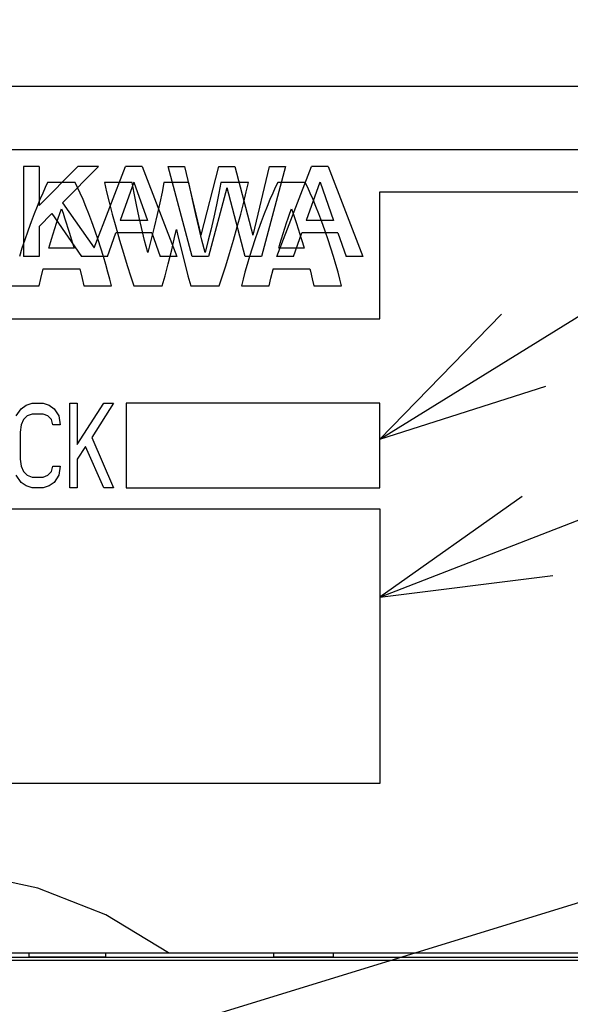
# Model space of a CAD drawing. Extents: x 0 to 840, y 0 to 594.
# Tile 12 of 22: x 431 to 444, y 418 to 442. Entities that reach past the tile are written whole.
import ezdxf

# ---------------------------------------------------------------- set-up
doc = ezdxf.new("R2010")
doc.units = 0
doc.header["$LTSCALE"] = 46.2
for name, color, linetype in [('ALL_CURVE', 7, 'CONTINUOUS'), ('ALL_FEATURES', 7, 'CONTINUOUS'), ('ALL_NOTE', 7, 'CONTINUOUS')]:
    doc.layers.add(name, color=color, linetype=linetype)

msp = doc.modelspace()

# ---------------------------------------------------------------- linework, layer by layer
at = {"layer": 'ALL_CURVE', "color": 4, "linetype": 'CONTINUOUS'}
for p, q in [((458.5, 438.5), (421.5, 438.5)), ((439.5, 434.5), (439.5, 437.5)), ((439.5, 437.5), (458.5, 437.5)), ((421.5, 434.5), (439.5, 434.5)), ((430.901, 432.202), (431.016, 432.372)), ((431.016, 432.372), (431.131, 432.457)), ((431.131, 432.457), (431.275, 432.5)), ((431.275, 432.5), (431.534, 432.5)), ((431.534, 432.5), (431.678, 432.457)), ((431.678, 432.457), (431.793, 432.372)), ((431.793, 432.372), (431.907, 432.202)), ((432.166, 430.5), (432.166, 432.5)), ((432.166, 432.5), (432.339, 432.5)), ((432.339, 431.521), (432.971, 432.5)), ((432.339, 432.5), (432.339, 431.521)), ((433.201, 432.5), (432.684, 431.691)), ((432.971, 432.5), (433.201, 432.5)), ((433.5, 432.5), (433.5, 430.5)), ((439.5, 432.5), (433.5, 432.5)), ((439.5, 430.5), (439.5, 432.5)), ((431.16, 432.202), (431.074, 432.117)), ((431.275, 432.245), (431.16, 432.202)), ((431.534, 432.245), (431.275, 432.245)), ((431.649, 432.202), (431.534, 432.245)), ((431.735, 432.117), (431.649, 432.202)), ((431.907, 432.202), (431.936, 431.989)), ((431.016, 431.989), (430.988, 431.819)), ((431.074, 432.117), (431.016, 431.989)), ((431.764, 431.989), (431.735, 432.117)), ((431.936, 431.989), (431.764, 431.989)), ((430.988, 431.819), (430.988, 431.181)), ((432.684, 431.691), (433.201, 430.5)), ((432.54, 431.479), (432.339, 431.181)), ((432.971, 430.5), (432.54, 431.479)), ((430.988, 431.181), (431.016, 431.011)), ((431.016, 431.011), (431.074, 430.883)), ((431.735, 430.883), (431.764, 431.011)), ((431.764, 431.011), (431.936, 431.011)), ((431.936, 431.011), (431.907, 430.798)), ((432.339, 431.181), (432.339, 430.5)), ((431.016, 430.628), (430.901, 430.798)), ((431.074, 430.883), (431.16, 430.798)), ((431.16, 430.798), (431.275, 430.755)), ((431.275, 430.755), (431.534, 430.755)), ((431.534, 430.755), (431.649, 430.798)), ((431.649, 430.798), (431.735, 430.883)), ((431.907, 430.798), (431.793, 430.628)), ((431.131, 430.543), (431.016, 430.628)), ((431.275, 430.5), (431.131, 430.543)), ((431.678, 430.543), (431.534, 430.5)), ((431.793, 430.628), (431.678, 430.543)), ((431.534, 430.5), (431.275, 430.5)), ((432.339, 430.5), (432.166, 430.5)), ((433.201, 430.5), (432.971, 430.5)), ((433.5, 430.5), (439.5, 430.5)), ((421.5, 430), (439.5, 430)), ((439.5, 430), (439.5, 423.5)), ((439.5, 423.5), (421.5, 423.5))]:
    msp.add_line(p, q, dxfattribs=at)
at = {"layer": 'ALL_FEATURES', "color": 7, "linetype": 'CONTINUOUS'}
for p, q in [((421, 440), (459, 440)), ((431.585, 437.603), (431.524, 437.47)), ((431.642, 437.721), (431.585, 437.603)), ((432.294, 437.721), (431.642, 437.721)), ((432.351, 437.603), (432.294, 437.721)), ((432.413, 437.47), (432.351, 437.603)), ((432.987, 437.721), (433.037, 437.505)), ((433.639, 437.721), (432.987, 437.721)), ((433.037, 437.505), (433.098, 437.257)), ((433.687, 437.471), (433.639, 437.721)), ((434.349, 437.498), (434.296, 437.245)), ((434.393, 437.721), (434.349, 437.498)), ((434.984, 437.721), (434.393, 437.721)), ((435.028, 437.499), (434.984, 437.721)), ((435.081, 437.247), (435.028, 437.499)), ((435.738, 437.721), (435.691, 437.473)), ((436.39, 437.721), (435.738, 437.721)), ((436.279, 437.256), (436.34, 437.505)), ((436.34, 437.505), (436.39, 437.721)), ((437.026, 437.603), (436.964, 437.47)), ((437.083, 437.721), (437.026, 437.603)), ((437.735, 437.721), (437.083, 437.721)), ((437.792, 437.603), (437.735, 437.721)), ((437.854, 437.47), (437.792, 437.603)), ((431.459, 437.321), (431.391, 437.158)), ((431.524, 437.47), (431.459, 437.321)), ((432.478, 437.321), (432.413, 437.47)), ((432.546, 437.157), (432.478, 437.321)), ((433.744, 437.194), (433.687, 437.471)), ((435.691, 437.473), (435.634, 437.198)), ((436.899, 437.321), (436.831, 437.157)), ((436.964, 437.47), (436.899, 437.321)), ((437.919, 437.321), (437.854, 437.47)), ((437.987, 437.157), (437.919, 437.321)), ((431.391, 437.158), (431.321, 436.981)), ((431.93, 436.994), (431.968, 437.103)), ((431.968, 437.103), (432.005, 436.997)), ((432.616, 436.98), (432.546, 437.157)), ((433.098, 437.257), (433.17, 436.978)), ((433.808, 436.898), (433.744, 437.194)), ((434.296, 437.245), (434.232, 436.965)), ((435.144, 436.969), (435.081, 437.247)), ((435.634, 437.198), (435.57, 436.902)), ((436.207, 436.977), (436.279, 437.256)), ((436.831, 437.157), (436.761, 436.98)), ((437.371, 436.996), (437.409, 437.103)), ((437.409, 437.103), (437.448, 436.991)), ((438.057, 436.98), (437.987, 437.157)), ((431.321, 436.981), (431.25, 436.793)), ((431.851, 436.761), (431.891, 436.88)), ((431.891, 436.88), (431.93, 436.994)), ((432.005, 436.997), (432.044, 436.885)), ((432.044, 436.885), (432.083, 436.768)), ((432.687, 436.791), (432.616, 436.98)), ((433.17, 436.978), (433.253, 436.674)), ((433.864, 436.656), (433.808, 436.898)), ((434.232, 436.965), (434.161, 436.664)), ((435.215, 436.67), (435.144, 436.969)), ((435.57, 436.902), (435.5, 436.595)), ((436.125, 436.674), (436.207, 436.977)), ((436.761, 436.98), (436.69, 436.791)), ((437.294, 436.766), (437.333, 436.883)), ((437.333, 436.883), (437.371, 436.996)), ((437.448, 436.991), (437.488, 436.875)), ((437.488, 436.875), (437.528, 436.754)), ((438.128, 436.791), (438.057, 436.98)), ((431.17, 436.571), (431.101, 436.37)), ((431.179, 436.596), (431.17, 436.571)), ((431.25, 436.793), (431.179, 436.596)), ((431.772, 436.512), (431.812, 436.638)), ((431.812, 436.638), (431.851, 436.761)), ((432.083, 436.768), (432.122, 436.647)), ((432.122, 436.647), (432.161, 436.522)), ((432.758, 436.595), (432.687, 436.791)), ((432.767, 436.57), (432.758, 436.595)), ((432.836, 436.368), (432.767, 436.57)), ((433.253, 436.674), (433.343, 436.356)), ((433.936, 436.353), (433.864, 436.656)), ((434.161, 436.664), (434.083, 436.352)), ((434.661, 436.495), (434.689, 436.614)), ((434.689, 436.614), (434.714, 436.505)), ((435.292, 436.36), (435.215, 436.67)), ((435.5, 436.595), (435.442, 436.357)), ((436.035, 436.356), (436.125, 436.674)), ((436.61, 436.57), (436.541, 436.368)), ((436.619, 436.595), (436.61, 436.57)), ((436.69, 436.791), (436.619, 436.595)), ((437.215, 436.52), (437.255, 436.645)), ((437.255, 436.645), (437.294, 436.766)), ((437.528, 436.754), (437.568, 436.63)), ((437.568, 436.63), (437.608, 436.504)), ((438.199, 436.595), (438.128, 436.791)), ((438.208, 436.57), (438.199, 436.595)), ((438.277, 436.368), (438.208, 436.57)), ((431.101, 436.37), (431.035, 436.169)), ((431.693, 436.252), (431.732, 436.383)), ((431.732, 436.383), (431.772, 436.512)), ((432.161, 436.522), (432.201, 436.393)), ((432.201, 436.393), (432.24, 436.263)), ((432.902, 436.168), (432.836, 436.368)), ((433.343, 436.356), (433.432, 436.052)), ((434.008, 436.066), (433.936, 436.353)), ((434.083, 436.352), (434.008, 436.066)), ((434.575, 436.134), (434.661, 436.495)), ((434.714, 436.505), (434.8, 436.144)), ((435.369, 436.066), (435.292, 436.36)), ((435.442, 436.357), (435.369, 436.066)), ((435.944, 436.047), (436.035, 436.356)), ((436.541, 436.368), (436.476, 436.168)), ((437.137, 436.263), (437.176, 436.392)), ((437.176, 436.392), (437.215, 436.52)), ((437.608, 436.504), (437.647, 436.375)), ((437.647, 436.375), (437.669, 436.301)), ((438.342, 436.168), (438.277, 436.368)), ((431.035, 436.169), (430.974, 435.973)), ((431.67, 436.172), (431.693, 436.252)), ((432.266, 436.172), (431.67, 436.172)), ((432.24, 436.263), (432.266, 436.172)), ((432.963, 435.972), (432.902, 436.168)), ((434.493, 435.803), (434.575, 436.134)), ((434.8, 436.144), (434.883, 435.81)), ((436.476, 436.168), (436.415, 435.972)), ((437.111, 436.172), (437.137, 436.263)), ((437.707, 436.172), (437.111, 436.172)), ((437.669, 436.301), (437.707, 436.172)), ((438.404, 435.972), (438.342, 436.168)), ((433.018, 435.782), (432.963, 435.972)), ((433.432, 436.052), (433.523, 435.756)), ((435.853, 435.753), (435.944, 436.047)), ((436.415, 435.972), (436.359, 435.782)), ((438.459, 435.782), (438.404, 435.972)), ((431.479, 435.451), (431.527, 435.647)), ((431.527, 435.647), (431.537, 435.683)), ((431.537, 435.683), (432.4, 435.683)), ((432.4, 435.683), (432.409, 435.647)), ((432.409, 435.647), (432.457, 435.451)), ((433.068, 435.602), (433.018, 435.782)), ((433.523, 435.756), (433.606, 435.495)), ((434.418, 435.515), (434.493, 435.803)), ((434.883, 435.81), (434.959, 435.518)), ((435.77, 435.494), (435.853, 435.753)), ((436.359, 435.782), (436.309, 435.602)), ((436.921, 435.457), (436.972, 435.664)), ((436.972, 435.664), (436.977, 435.683)), ((436.977, 435.683), (437.841, 435.683)), ((437.841, 435.683), (437.855, 435.629)), ((438.509, 435.602), (438.459, 435.782)), ((431.439, 435.276), (431.479, 435.451)), ((432.457, 435.451), (432.498, 435.276)), ((433.112, 435.433), (433.068, 435.602)), ((433.15, 435.276), (433.112, 435.433)), ((433.606, 435.495), (433.68, 435.276)), ((434.352, 435.276), (434.418, 435.515)), ((434.959, 435.518), (435.025, 435.276)), ((435.697, 435.276), (435.77, 435.494)), ((436.265, 435.433), (436.227, 435.276)), ((436.309, 435.602), (436.265, 435.433)), ((436.879, 435.276), (436.921, 435.457)), ((437.855, 435.629), (437.9, 435.444)), ((437.9, 435.444), (437.939, 435.276)), ((438.553, 435.433), (438.509, 435.602)), ((438.591, 435.276), (438.553, 435.433)), ((430.236, 435.276), (431.439, 435.276)), ((432.498, 435.276), (433.15, 435.276)), ((433.68, 435.276), (434.352, 435.276)), ((435.025, 435.276), (435.697, 435.276)), ((436.227, 435.276), (436.879, 435.276)), ((437.939, 435.276), (438.591, 435.276)), ((420, 419.5), (460, 419.5)), ((448.977, 419.388), (422, 419.388)), ((431.2, 419.5), (431.2, 419.4)), ((431.2, 419.4), (433.009, 419.4)), ((433.007, 419.5), (433.009, 419.388)), ((436.991, 419.388), (436.993, 419.5)), ((436.991, 419.4), (438.4, 419.4)), ((438.4, 419.4), (438.4, 419.5)), ((455, 419.318), (420, 419.318))]:
    msp.add_line(p, q, dxfattribs=at)
at = {"layer": 'ALL_FEATURES', "color": 40, "linetype": 'CONTINUOUS'}
for p, q in [((431.067, 438.1), (431.067, 435.975)), ((431.439, 438.1), (431.067, 438.1)), ((432.352, 438.1), (431.439, 437.181)), ((431.439, 438.1), (431.439, 437.181)), ((432.845, 438.1), (431.993, 437.243)), ((432.845, 438.1), (432.352, 438.1)), ((432.741, 436.181), (433.482, 438.1)), ((433.879, 438.1), (433.482, 438.1)), ((433.879, 438.1), (434.7, 435.975)), ((435.059, 435.975), (434.496, 438.1)), ((434.496, 438.1), (434.877, 438.1)), ((434.877, 438.1), (435.263, 436.475)), ((435.27, 436.475), (435.693, 438.1)), ((435.693, 438.1), (436.072, 438.1)), ((436.072, 438.1), (436.495, 436.475)), ((436.502, 436.476), (436.888, 438.1)), ((437.27, 438.1), (436.703, 435.975)), ((436.888, 438.1), (437.27, 438.1)), ((437.062, 435.975), (437.883, 438.1)), ((438.279, 438.1), (437.883, 438.1)), ((438.279, 438.1), (439.1, 435.975)), ((433.677, 437.733), (433.354, 436.821)), ((433.684, 437.733), (434.006, 436.821)), ((438.077, 437.733), (437.754, 436.821)), ((438.085, 437.733), (438.406, 436.821)), ((435.88, 437.6), (435.443, 435.975)), ((436.317, 435.975), (435.886, 437.6)), ((431.993, 437.243), (432.741, 436.181)), ((431.74, 436.988), (431.439, 436.685)), ((431.74, 436.988), (432.439, 435.975)), ((434.006, 436.821), (433.354, 436.821)), ((438.406, 436.821), (437.754, 436.821)), ((431.439, 436.685), (431.439, 435.975)), ((433.055, 435.975), (433.252, 436.534)), ((434.107, 436.534), (433.252, 436.534)), ((434.107, 436.534), (434.304, 435.975)), ((437.455, 435.975), (437.653, 436.534)), ((438.507, 436.534), (437.653, 436.534)), ((438.507, 436.534), (438.704, 435.975)), ((431.439, 435.975), (431.067, 435.975)), ((433.055, 435.975), (432.439, 435.975)), ((434.7, 435.975), (434.304, 435.975)), ((435.443, 435.975), (435.059, 435.975)), ((436.703, 435.975), (436.317, 435.975)), ((437.455, 435.975), (437.062, 435.975)), ((439.1, 435.975), (438.704, 435.975))]:
    msp.add_line(p, q, dxfattribs=at)
at = {"layer": 'ALL_FEATURES', "color": 7, "linetype": 'CONTINUOUS'}
msp.add_lwpolyline([(434.5, 419.5), (433.019, 420.399), (431.411, 421.027), (429.724, 421.387), (428.002, 421.5), (426.279, 421.387), (424.591, 421.027), (422.981, 420.399), (421.5, 419.5)], dxfattribs=at)
at = {"layer": 'ALL_NOTE', "color": 2, "linetype": 'CONTINUOUS'}
for p, q in [((439.5, 431.653), (474.5, 453.3)), ((439.5, 427.909), (474.5, 441.524)), ((427.973, 415.703), (474.5, 429.996))]:
    msp.add_line(p, q, dxfattribs=at)
for points in [[(442.376, 434.608), (439.5, 431.653), (443.428, 432.907)], [(442.865, 430.291), (439.5, 427.909), (443.59, 428.427)]]:
    msp.add_lwpolyline(points, dxfattribs=at)

doc.saveas('drawing.dxf')
